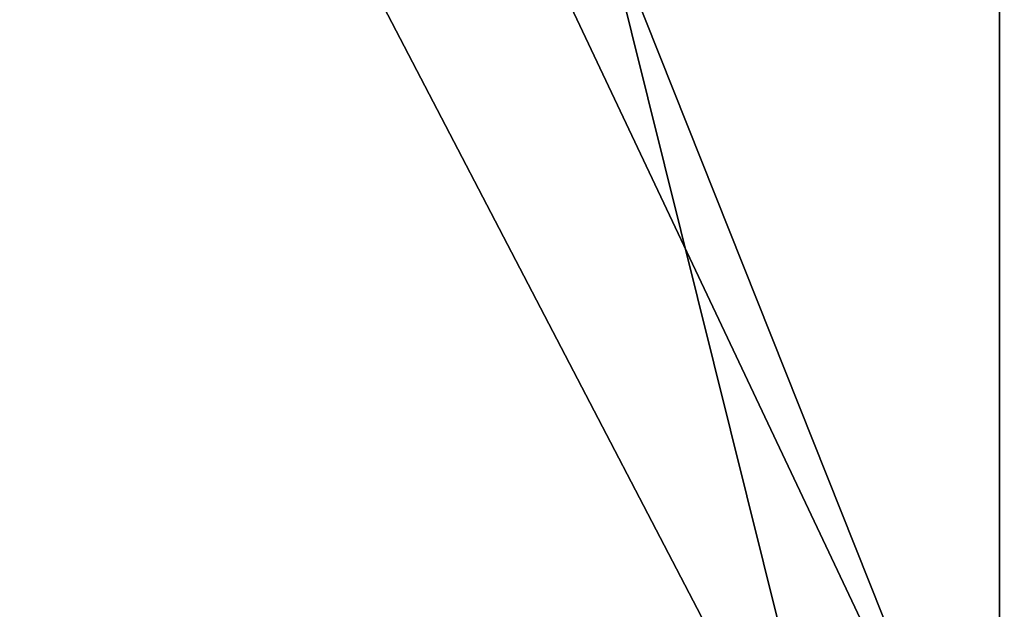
# Model space of a CAD drawing. Header units: millimetres. Extents: x -175 to 175, y 0 to 232.
# Tile 45 of 140: x -133.804 to -132.896, y 61.48 to 62.024. Entities that reach past the tile are written whole.
import ezdxf

# ---------------------------------------------------------------- set-up
doc = ezdxf.new("R2010")
doc.units = ezdxf.units.MM
doc.header["$LTSCALE"] = 65.185185
for name, color, linetype in [('1022', 7, 'CONTINUOUS'), ('1026', 7, 'CONTINUOUS'), ('1027', 7, 'CONTINUOUS')]:
    doc.layers.add(name, color=color, linetype=linetype)

msp = doc.modelspace()

# ---------------------------------------------------------------- linework, layer by layer
at = {"layer": '1022', "color": 7, "linetype": 'CONTINUOUS', "true_color": 0xe0f2ff}
for points in [[(-135.47638, 71, 8.38539), (-138.14146, 71, 11.85854), (-133.04155, 61.21787, 10.75544), (-135.47638, 71, 8.38539)], [(-133.04155, 61.21787, 10.75544), (-138.14146, 71, 11.85854), (-136.25013, 61.21787, 14.63591), (-133.04155, 61.21787, 10.75544)], [(-133.80098, 71, 4.34071), (-135.47638, 71, 8.38539), (-130.89912, 61.21787, 6.1988), (-133.80098, 71, 4.34071)], [(-130.89912, 61.21787, 6.1988), (-135.47638, 71, 8.38539), (-133.04155, 61.21787, 10.75544), (-130.89912, 61.21787, 6.1988)], [(-135.47638, 71, -8.38539), (-133.80098, 71, -4.34071), (-131.8345, 61.21787, -8.56057), (-135.47638, 71, -8.38539)], [(-134.53504, 61.21787, -12.81029), (-135.47638, 71, -8.38539), (-131.8345, 61.21787, -8.56057), (-134.53504, 61.21787, -12.81029)], [(-133.22949, 71), (-133.80098, 71, 4.34071), (-129.95754, 61.21787, 1.25244), (-133.22949, 71)], [(-129.95754, 61.21787, 1.25244), (-133.80098, 71, 4.34071), (-130.89912, 61.21787, 6.1988), (-129.95754, 61.21787, 1.25244)], [(-133.80098, 71, -4.34071), (-133.22949, 71), (-130.27601, 61.21787, -3.77266), (-133.80098, 71, -4.34071)], [(-131.8345, 61.21787, -8.56057), (-133.80098, 71, -4.34071), (-130.27601, 61.21787, -3.77266), (-131.8345, 61.21787, -8.56057)], [(-130.27601, 61.21787, -3.77266), (-133.22949, 71), (-129.95754, 61.21787, 1.25244), (-130.27601, 61.21787, -3.77266)]]:
    msp.add_3dface(points, dxfattribs=at)
at = {"layer": '1026', "color": 7, "linetype": 'CONTINUOUS', "true_color": 0xe0f2ff}
for points in [[(-132.89106, 61.18118, -7.24209), (-134.85453, 66.11021, -8.74424), (-138.35309, 61.18118, -14.47457), (-132.89106, 61.18118, -7.24209)], [(-132.51152, 66.11021), (-134.85453, 66.11021, -8.74424), (-132.89106, 61.18118, -7.24209), (-132.51152, 66.11021)], [(-134.85453, 66.11021, 8.74424), (-132.51152, 66.11021), (-131.50064, 61.18118, 1.71387), (-134.85453, 66.11021, 8.74424)], [(-134.51272, 61.18118, 10.26197), (-134.85453, 66.11021, 8.74424), (-131.50064, 61.18118, 1.71387), (-134.51272, 61.18118, 10.26197)]]:
    msp.add_3dface(points, dxfattribs=at)
at = {"layer": '1027', "color": 7, "linetype": 'CONTINUOUS', "true_color": 0xe0f2ff}
for points in [[(-132.9, 61.2), (-135.19097, 61.2, -8.55), (-132.9, 66.0433), (-132.9, 61.2)], [(-132.9, 66.0433), (-135.19097, 61.2, -8.55), (-135.19097, 66.0433, -8.55), (-132.9, 66.0433)], [(-135.19097, 61.2, 8.55), (-132.9, 61.2), (-135.19097, 66.0433, 8.55), (-135.19097, 61.2, 8.55)], [(-135.19097, 66.0433, 8.55), (-132.9, 61.2), (-132.9, 66.0433), (-135.19097, 66.0433, 8.55)]]:
    msp.add_3dface(points, dxfattribs=at)

doc.saveas('drawing.dxf')
